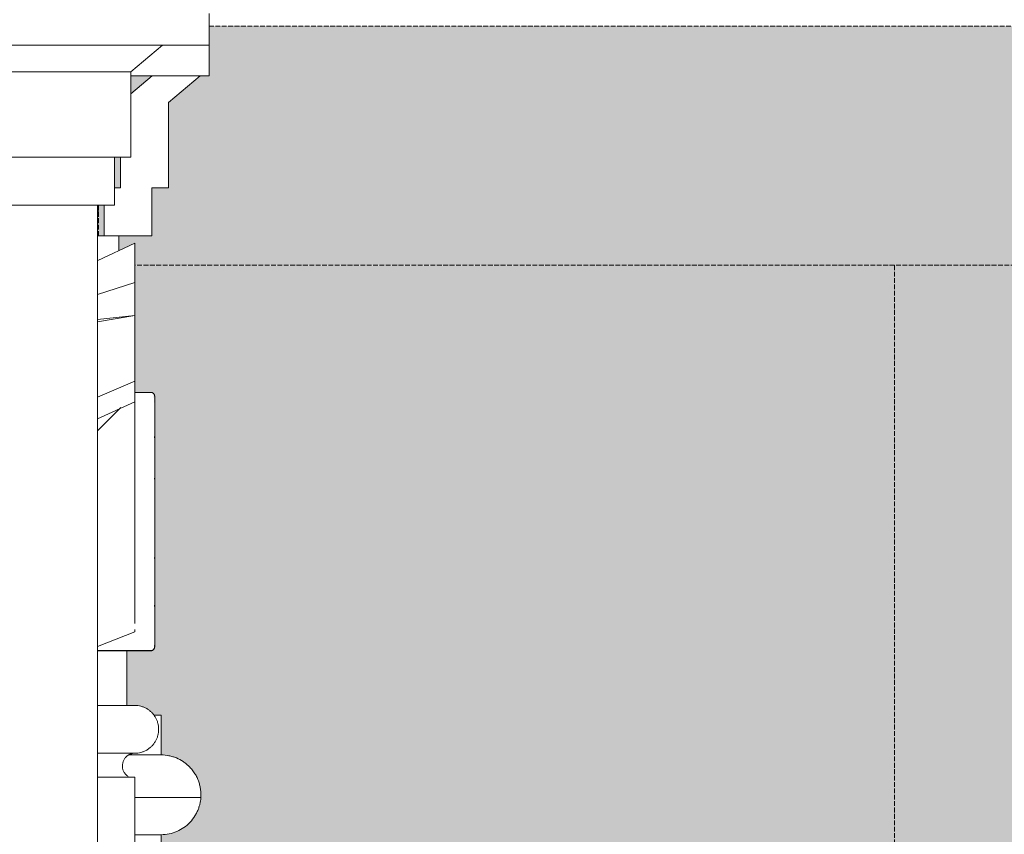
# Model space of a CAD drawing. Header units: millimetres. Extents: x -32192 to 35533, y -1740 to 8822.
# Tile 22 of 26: x 27216 to 27833, y 4083 to 4594. Entities that reach past the tile are written whole.
import ezdxf

# ---------------------------------------------------------------- set-up
doc = ezdxf.new("R2010")
doc.units = ezdxf.units.MM
doc.linetypes.add('_Tracejado médio', pattern=[4, 3, -1])
for name, color, linetype, lineweight in [('A-GENM', 13, 'Continuous', 18), ('A-ROOF', 132, 'Continuous', 25), ('A-WALL', 113, 'Continuous', 25)]:
    doc.layers.add(name, color=color, linetype=linetype, lineweight=lineweight)

# ---------------------------------------------------------------- blocks, each defined once
blk = doc.blocks.new('Generic Models 17 - Generic Models 17-3093004-ELEVAÇÃO 2 - MANTER _ DEMOLIR')
at = {"layer": 'A-GENM'}
for p, q in [((-3088.37, 4577.98), (-3088.37, 4558.7)), ((-3124.06, 4558.7), (-3137.38, 4547.52)), ((-3137.38, 4558.7), (-3088.37, 4558.7)), ((-3094.06, 4558.7), (-3124.06, 4558.7)), ((-3113.91, 4542.04), (-3094.06, 4558.7)), ((-3113.91, 4488.47), (-3113.91, 4542.04)), ((-3143.91, 4507.75), (-3143.91, 4488.47)), ((-3143.91, 4488.47), (-3147.77, 4488.47)), ((-3124.3, 4458.47), (-3124.3, 4488.47)), ((-3124.3, 4488.47), (-3113.91, 4488.47)), ((-3154.3, 4477.75), (-3154.3, 4458.47)), ((-3158.49, 4458.47), (-3145.02, 4458.47)), ((-3135.02, 4453.88), (-3158.16, 4442.96)), ((-3154.3, 4458.47), (-3124.3, 4458.47)), ((-3145.02, 4458.47), (-3145.02, 4449.16)), ((-3135.02, 4453.88), (-3135.02, 4429.12)), ((-3135.02, 4429.12), (-3158.49, 4421.79)), ((-3135.02, 4429.12), (-3135.02, 4408.47)), ((-3135.02, 4408.47), (-3158.49, 4404.55)), ((-3135.02, 4408.47), (-3158.49, 4406.07)), ((-3135.02, 4408.47), (-3135.02, 4367.29)), ((-3158.49, 4357.41), (-3135.02, 4367.29)), ((-3135.02, 4367.29), (-3135.02, 4354.64)), ((-3158.49, 4343.77), (-3135.02, 4354.49)), ((-3125.02, 4360.35), (-3135.02, 4360.35)), ((-3135.02, 4355.07), (-3135.02, 4216.27)), ((-3122.52, 4357.82), (-3122.52, 4357.85)), ((-3122.52, 4357.85), (-3122.52, 4357.82)), ((-3158.49, 4336.12), (-3143.73, 4350.74)), ((-3122.52, 4328.8), (-3122.52, 4330.78)), ((-3122.52, 4290.95), (-3122.52, 4290.7)), ((-3122.52, 4288.4), (-3122.52, 4289.29)), ((-3122.52, 4288.61), (-3122.52, 4288.89)), ((-3122.52, 4288.89), (-3122.52, 4288.4)), ((-3122.52, 4283.07), (-3122.52, 4282.92)), ((-3122.52, 4282.63), (-3122.52, 4282.92)), ((-3122.52, 4280.31), (-3122.52, 4280.15)), ((-3122.52, 4258.07), (-3122.52, 4260.14)), ((-3122.52, 4256.77), (-3122.52, 4256.67)), ((-3122.52, 4256.62), (-3122.52, 4256.52)), ((-3122.52, 4233.4), (-3122.52, 4230.96)), ((-3135.02, 4215.51), (-3135.02, 4221.68)), ((-3135.02, 4210.28), (-3158.49, 4200.93)), ((-3135.02, 4210.28), (-3135.02, 4211.58)), ((-3135.02, 4211.34), (-3135.02, 4210.28)), ((-3158.49, 4198.42), (-3125.02, 4198.42)), ((-3158.49, 4198.26), (-3125.02, 4198.26)), ((-3140.02, 4198.42), (-3140.02, 4164.06)), ((-3140.02, 4198.26), (-3125.02, 4198.26)), ((-3158.49, 4164.06), (-3140.02, 4164.06)), ((-3135.02, 4164.06), (-3158.49, 4164.06)), ((-3158.49, 4134.06), (-3135.02, 4134.06)), ((-3158.49, 4134.06), (-3135.02, 4134.06)), ((-3158.49, 4119.06), (-3135.02, 4119.06)), ((-3135.02, 4119.06), (-3135.02, 1459.06))]:
    blk.add_line(p, q, dxfattribs=at)
at = {"layer": 'A-GENM', "flags": 128}
for points in [[(-3125.02, 4360.35), (-3124.92, 4360.35), (-3124.82, 4360.35), (-3124.72, 4360.34), (-3124.62, 4360.32), (-3124.52, 4360.3), (-3124.43, 4360.28)], [(-3125.02, 4360.35), (-3124.92, 4360.35), (-3124.82, 4360.35), (-3124.72, 4360.34), (-3124.62, 4360.32), (-3124.52, 4360.3), (-3124.43, 4360.28), (-3124.33, 4360.26), (-3124.23, 4360.23), (-3124.14, 4360.19), (-3124.05, 4360.16), (-3123.96, 4360.12), (-3123.87, 4360.07), (-3123.78, 4360.02), (-3123.69, 4359.97), (-3123.61, 4359.92), (-3123.53, 4359.86), (-3123.45, 4359.8), (-3123.37, 4359.73), (-3123.3, 4359.67), (-3123.23, 4359.6), (-3123.16, 4359.52), (-3123.09, 4359.45), (-3123.03, 4359.37), (-3122.97, 4359.29), (-3122.92, 4359.21), (-3122.87, 4359.12), (-3122.82, 4359.03), (-3122.77, 4358.94), (-3122.73, 4358.85), (-3122.69, 4358.76), (-3122.66, 4358.67), (-3122.63, 4358.57), (-3122.6, 4358.47), (-3122.58, 4358.38), (-3122.56, 4358.28), (-3122.54, 4358.18), (-3122.53, 4358.08), (-3122.52, 4357.98), (-3122.52, 4357.88), (-3122.52, 4357.85)], [(-3123.53, 4359.86), (-3123.45, 4359.8), (-3123.37, 4359.73), (-3123.3, 4359.67), (-3123.23, 4359.6), (-3123.16, 4359.52), (-3123.09, 4359.45), (-3123.03, 4359.37), (-3122.97, 4359.29), (-3122.92, 4359.21), (-3122.87, 4359.12), (-3122.82, 4359.03), (-3122.77, 4358.94), (-3122.73, 4358.85), (-3122.69, 4358.76), (-3122.66, 4358.67), (-3122.63, 4358.57), (-3122.6, 4358.47), (-3122.58, 4358.38), (-3122.56, 4358.28), (-3122.54, 4358.18), (-3122.53, 4358.08), (-3122.52, 4357.98), (-3122.52, 4357.88), (-3122.52, 4357.85)], [(-3122.52, 4357.85), (-3122.52, 4357.8), (-3122.52, 4357.63), (-3122.52, 4357.35)], [(-3122.52, 4320.68), (-3122.52, 4323.14), (-3122.52, 4325.55), (-3122.52, 4327.89), (-3122.52, 4330.17), (-3122.52, 4332.38), (-3122.52, 4334.52), (-3122.52, 4336.58), (-3122.52, 4338.56), (-3122.52, 4340.46), (-3122.52, 4342.28), (-3122.52, 4344.01), (-3122.52, 4345.64), (-3122.52, 4347.18), (-3122.52, 4348.63), (-3122.52, 4349.98), (-3122.52, 4351.22), (-3122.52, 4352.37), (-3122.52, 4353.41), (-3122.52, 4354.34), (-3122.52, 4355.17), (-3122.52, 4355.89), (-3122.52, 4356.49), (-3122.52, 4356.99), (-3122.52, 4357.38), (-3122.52, 4357.65), (-3122.52, 4357.81), (-3122.52, 4357.85)], [(-3122.52, 4357.54), (-3122.52, 4357.75), (-3122.52, 4357.82)], [(-3122.52, 4357.82), (-3122.52, 4357.69), (-3122.52, 4357.43), (-3122.52, 4357.07), (-3122.52, 4356.59), (-3122.52, 4356), (-3122.52, 4355.31)], [(-3122.73, 4332.68), (-3122.69, 4332.58), (-3122.66, 4332.49), (-3122.63, 4332.39), (-3122.6, 4332.3), (-3122.58, 4332.2), (-3122.56, 4332.1), (-3122.54, 4332), (-3122.53, 4331.9), (-3122.52, 4331.8), (-3122.52, 4331.7)], [(-3122.52, 4331.01), (-3122.52, 4331.28), (-3122.52, 4331.49), (-3122.52, 4331.62), (-3122.52, 4331.67)], [(-3122.52, 4331.64), (-3122.52, 4331.53), (-3122.52, 4331.35)], [(-3122.52, 4330.87), (-3122.52, 4329.97), (-3122.52, 4328.8)], [(-3122.52, 4330.87), (-3122.52, 4329.7), (-3122.52, 4327.53), (-3122.52, 4325.3), (-3122.52, 4323.01), (-3122.52, 4320.67), (-3122.52, 4318.28), (-3122.52, 4315.85), (-3122.52, 4313.37), (-3122.52, 4310.86), (-3122.52, 4308.32), (-3122.52, 4305.74), (-3122.52, 4304.04)], [(-3122.52, 4289.74), (-3122.52, 4291.56), (-3122.52, 4293.36), (-3122.52, 4295.15), (-3122.52, 4296.93), (-3122.52, 4298.69), (-3122.52, 4300.43), (-3122.52, 4302.15), (-3122.52, 4303.84), (-3122.52, 4305.5), (-3122.52, 4307.13), (-3122.52, 4308.73), (-3122.52, 4310.3), (-3122.52, 4311.82), (-3122.52, 4313.3), (-3122.52, 4314.74), (-3122.52, 4316.14), (-3122.52, 4317.48), (-3122.52, 4318.78), (-3122.52, 4320.02), (-3122.52, 4321.21), (-3122.52, 4322.34), (-3122.52, 4323.42), (-3122.52, 4324.44), (-3122.52, 4325.39), (-3122.52, 4326.28), (-3122.52, 4327.11), (-3122.52, 4327.87), (-3122.52, 4328.57), (-3122.52, 4329.19)], [(-3122.52, 4328.51), (-3122.52, 4327.87), (-3122.52, 4327.17), (-3122.52, 4326.41), (-3122.52, 4325.59), (-3122.52, 4324.71), (-3122.52, 4323.79), (-3122.52, 4322.8), (-3122.52, 4321.77), (-3122.52, 4320.69), (-3122.52, 4319.56), (-3122.52, 4318.38), (-3122.52, 4317.16), (-3122.52, 4315.89), (-3122.52, 4314.58), (-3122.52, 4313.24), (-3122.52, 4311.86), (-3122.52, 4310.44), (-3122.52, 4309), (-3122.52, 4307.52), (-3122.52, 4306.02), (-3122.52, 4304.49)], [(-3122.52, 4233.4), (-3122.52, 4236.21), (-3122.52, 4239.09), (-3122.52, 4242.05), (-3122.52, 4245.06), (-3122.52, 4248.13), (-3122.52, 4251.25), (-3122.52, 4254.42), (-3122.52, 4257.64), (-3122.52, 4260.88), (-3122.52, 4264.17), (-3122.52, 4267.47), (-3122.52, 4270.8), (-3122.52, 4274.15), (-3122.52, 4277.5), (-3122.52, 4280.86), (-3122.52, 4284.23), (-3122.52, 4287.58), (-3122.52, 4290.93), (-3122.52, 4294.25), (-3122.52, 4297.56), (-3122.52, 4300.84), (-3122.52, 4304.09), (-3122.52, 4307.3), (-3122.52, 4310.47), (-3122.52, 4313.59), (-3122.52, 4316.66), (-3122.52, 4319.67), (-3122.52, 4320.68)], [(-3122.52, 4318.78), (-3122.52, 4317.69), (-3122.52, 4314.64), (-3122.52, 4311.53), (-3122.52, 4308.38), (-3122.52, 4305.18), (-3122.52, 4304.04)], [(-3122.52, 4304.46), (-3122.52, 4307.05), (-3122.52, 4309.61), (-3122.52, 4312.14), (-3122.52, 4314.63), (-3122.52, 4317.09), (-3122.52, 4318.78)], [(-3122.52, 4318.78), (-3122.52, 4317.87), (-3122.52, 4316.54), (-3122.52, 4315.16), (-3122.52, 4313.73), (-3122.52, 4312.26), (-3122.52, 4310.75), (-3122.52, 4309.2), (-3122.52, 4307.61), (-3122.52, 4305.99), (-3122.52, 4304.33)], [(-3122.52, 4304.33), (-3122.52, 4305.86), (-3122.52, 4307.37), (-3122.52, 4308.85), (-3122.52, 4310.3), (-3122.52, 4311.72), (-3122.52, 4313.1), (-3122.52, 4314.45), (-3122.52, 4315.76), (-3122.52, 4317.03), (-3122.52, 4318.26)], [(-3122.63, 4306.47), (-3122.6, 4306.37), (-3122.58, 4306.28), (-3122.56, 4306.18), (-3122.54, 4306.08), (-3122.53, 4305.98), (-3122.52, 4305.88), (-3122.52, 4305.78), (-3122.52, 4305.75)], [(-3122.58, 4306.28), (-3122.56, 4306.18), (-3122.54, 4306.08), (-3122.53, 4305.98), (-3122.52, 4305.88), (-3122.52, 4305.78), (-3122.52, 4305.75)], [(-3122.52, 4304.16), (-3122.52, 4304.42), (-3122.52, 4304.67), (-3122.52, 4304.88), (-3122.52, 4305.08), (-3122.52, 4305.25), (-3122.52, 4305.39), (-3122.52, 4305.51), (-3122.52, 4305.61), (-3122.52, 4305.68), (-3122.52, 4305.73), (-3122.52, 4305.75), (-3122.52, 4305.75)], [(-3122.52, 4305.75), (-3122.52, 4305.74), (-3122.52, 4305.7), (-3122.52, 4305.64), (-3122.52, 4305.55), (-3122.52, 4305.44), (-3122.52, 4305.31), (-3122.52, 4305.29)], [(-3122.52, 4305.29), (-3122.52, 4305.43), (-3122.52, 4305.54), (-3122.52, 4305.63), (-3122.52, 4305.7), (-3122.52, 4305.74), (-3122.52, 4305.75)], [(-3122.52, 4305.75), (-3122.52, 4305.74), (-3122.52, 4305.7), (-3122.52, 4305.64), (-3122.52, 4305.55), (-3122.52, 4305.44), (-3122.52, 4305.31), (-3122.52, 4305.15), (-3122.52, 4304.96), (-3122.52, 4304.75), (-3122.52, 4304.52), (-3122.52, 4304.27), (-3122.52, 4303.99), (-3122.52, 4303.69), (-3122.52, 4303.37)], [(-3122.52, 4305.29), (-3122.52, 4305.05), (-3122.52, 4304.77), (-3122.52, 4304.46), (-3122.52, 4304.12), (-3122.52, 4303.74), (-3122.52, 4303.32)], [(-3122.52, 4300.69), (-3122.52, 4301.26), (-3122.52, 4301.81), (-3122.52, 4302.32), (-3122.52, 4302.8), (-3122.52, 4303.25), (-3122.52, 4303.67), (-3122.52, 4304.06), (-3122.52, 4304.41), (-3122.52, 4304.73), (-3122.52, 4305.01), (-3122.52, 4305.25), (-3122.52, 4305.29)], [(-3122.52, 4303.24), (-3122.52, 4303.57), (-3122.52, 4303.88)], [(-3122.52, 4295.58), (-3122.52, 4296.16), (-3122.52, 4296.73), (-3122.52, 4297.29), (-3122.52, 4297.84), (-3122.52, 4298.38)], [(-3122.52, 4298.05), (-3122.52, 4297.51), (-3122.52, 4296.95), (-3122.52, 4296.39), (-3122.52, 4295.81)], [(-3122.52, 4258.32), (-3122.52, 4260.25), (-3122.52, 4262.23), (-3122.52, 4264.23), (-3122.52, 4266.26), (-3122.52, 4268.31), (-3122.52, 4270.38), (-3122.52, 4272.47), (-3122.52, 4274.57), (-3122.52, 4276.68), (-3122.52, 4278.8), (-3122.52, 4280.92), (-3122.52, 4283.04), (-3122.52, 4285.16), (-3122.52, 4287.27), (-3122.52, 4289.37), (-3122.52, 4289.74)], [(-3122.52, 4286.91), (-3122.52, 4287.15), (-3122.52, 4287.4), (-3122.52, 4287.66), (-3122.52, 4287.92), (-3122.52, 4288.18), (-3122.52, 4288.45), (-3122.52, 4288.72), (-3122.52, 4288.89)], [(-3122.52, 4288.89), (-3122.52, 4288.76), (-3122.52, 4288.49), (-3122.52, 4288.22), (-3122.52, 4287.95), (-3122.52, 4287.69), (-3122.52, 4287.44), (-3122.52, 4287.19), (-3122.52, 4286.94), (-3122.52, 4286.7), (-3122.52, 4286.47), (-3122.52, 4286.24), (-3122.52, 4286.02), (-3122.52, 4285.8), (-3122.52, 4285.6), (-3122.52, 4285.4), (-3122.52, 4285.21), (-3122.52, 4285.03), (-3122.52, 4284.85), (-3122.52, 4284.69), (-3122.52, 4284.53), (-3122.52, 4284.39), (-3122.52, 4284.25), (-3122.52, 4284.13), (-3122.52, 4284.01), (-3122.52, 4283.9), (-3122.52, 4283.81), (-3122.52, 4283.73), (-3122.52, 4283.65), (-3122.52, 4283.59), (-3122.52, 4283.54), (-3122.52, 4283.5), (-3122.52, 4283.47), (-3122.52, 4283.45), (-3122.52, 4283.44)], [(-3122.52, 4283.44), (-3122.52, 4283.34), (-3122.53, 4283.24)], [(-3122.52, 4283.44), (-3122.52, 4283.34), (-3122.53, 4283.24)], [(-3122.52, 4284.67), (-3122.52, 4284.83), (-3122.52, 4285), (-3122.52, 4285.18), (-3122.52, 4285.37), (-3122.52, 4285.57), (-3122.52, 4285.77), (-3122.52, 4285.99)], [(-3122.52, 4283.44), (-3122.52, 4283.45), (-3122.52, 4283.46), (-3122.52, 4283.49), (-3122.52, 4283.53), (-3122.52, 4283.58), (-3122.52, 4283.64), (-3122.52, 4283.71), (-3122.52, 4283.8), (-3122.52, 4283.89), (-3122.52, 4283.99), (-3122.52, 4284.11), (-3122.52, 4284.23), (-3122.52, 4284.37), (-3122.52, 4284.51)], [(-3122.52, 4283.89), (-3122.52, 4283.79), (-3122.52, 4283.71), (-3122.52, 4283.64), (-3122.52, 4283.58), (-3122.52, 4283.53), (-3122.52, 4283.49), (-3122.52, 4283.46), (-3122.52, 4283.45), (-3122.52, 4283.44)], [(-3122.52, 4283.44), (-3122.52, 4283.45), (-3122.52, 4283.46), (-3122.52, 4283.49), (-3122.52, 4283.53), (-3122.52, 4283.58), (-3122.52, 4283.64), (-3122.52, 4283.71), (-3122.52, 4283.8), (-3122.52, 4283.89)], [(-3122.52, 4260.76), (-3122.52, 4261.34), (-3122.52, 4261.94), (-3122.52, 4262.59), (-3122.52, 4263.26), (-3122.52, 4263.96), (-3122.52, 4264.7), (-3122.52, 4265.46), (-3122.52, 4266.26), (-3122.52, 4267.08), (-3122.52, 4267.92), (-3122.52, 4268.79), (-3122.52, 4269.68), (-3122.52, 4270.59), (-3122.52, 4271.53)], [(-3122.52, 4256.62), (-3122.52, 4256.52), (-3122.53, 4256.42), (-3122.54, 4256.32), (-3122.55, 4256.22)], [(-3122.52, 4260.14), (-3122.52, 4258.73), (-3122.52, 4255.51), (-3122.52, 4252.32), (-3122.52, 4249.18), (-3122.52, 4246.09), (-3122.52, 4243.06), (-3122.52, 4240.09), (-3122.52, 4237.18), (-3122.52, 4234.34), (-3122.52, 4233.4)], [(-3122.52, 4260.14), (-3122.52, 4258.66), (-3122.52, 4256.75), (-3122.52, 4254.88), (-3122.52, 4253.05), (-3122.52, 4251.26), (-3122.52, 4249.52), (-3122.52, 4247.83), (-3122.52, 4246.2), (-3122.52, 4244.61), (-3122.52, 4243.09), (-3122.52, 4241.63), (-3122.52, 4240.23), (-3122.52, 4238.89), (-3122.52, 4237.62), (-3122.52, 4236.42), (-3122.52, 4235.29), (-3122.52, 4234.23), (-3122.52, 4234.05)], [(-3122.52, 4260.14), (-3122.52, 4259.21), (-3122.52, 4256.88), (-3122.52, 4254.6), (-3122.52, 4252.38), (-3122.52, 4251.3)], [(-3122.52, 4234.05), (-3122.52, 4235.09), (-3122.52, 4236.21), (-3122.52, 4237.4), (-3122.52, 4238.65), (-3122.52, 4239.98), (-3122.52, 4241.37), (-3122.52, 4242.82), (-3122.52, 4244.33), (-3122.52, 4245.91), (-3122.52, 4247.53), (-3122.52, 4249.21), (-3122.52, 4250.94), (-3122.52, 4252.72), (-3122.52, 4254.55), (-3122.52, 4256.41), (-3122.52, 4258.07)], [(-3122.52, 4251.3), (-3122.52, 4253.5), (-3122.52, 4255.75), (-3122.52, 4258.05)], [(-3122.52, 4257.81), (-3122.52, 4257.49), (-3122.52, 4257.22), (-3122.52, 4257), (-3122.52, 4256.83), (-3122.52, 4256.71), (-3122.52, 4256.64), (-3122.52, 4256.62)], [(-3122.52, 4256.77), (-3122.52, 4256.79), (-3122.52, 4256.85), (-3122.52, 4256.96), (-3122.52, 4257.1), (-3122.52, 4257.29), (-3122.52, 4257.52), (-3122.52, 4257.79)], [(-3122.52, 4257.35), (-3122.52, 4257.15), (-3122.52, 4256.99), (-3122.52, 4256.88), (-3122.52, 4256.8), (-3122.52, 4256.77), (-3122.52, 4256.77)], [(-3122.52, 4256.62), (-3122.52, 4256.65), (-3122.52, 4256.72), (-3122.52, 4256.85), (-3122.52, 4257.03), (-3122.52, 4257.25)], [(-3122.52, 4256.77), (-3122.52, 4256.67), (-3122.52, 4256.63), (-3122.52, 4256.62)], [(-3122.52, 4256.62), (-3122.52, 4256.65), (-3122.52, 4256.72), (-3122.52, 4256.77)], [(-3122.52, 4228.76), (-3122.52, 4229.36), (-3122.52, 4230.04), (-3122.52, 4230.82), (-3122.52, 4231.68), (-3122.52, 4232.63), (-3122.52, 4233.66), (-3122.52, 4234.77), (-3122.52, 4235.97), (-3122.52, 4237.24), (-3122.52, 4238.59), (-3122.52, 4240.01), (-3122.52, 4241.51), (-3122.52, 4243.07), (-3122.52, 4244.71), (-3122.52, 4246.41), (-3122.52, 4248.17), (-3122.52, 4249.99), (-3122.52, 4251.3)], [(-3122.52, 4251.3), (-3122.52, 4249.44), (-3122.52, 4247.64), (-3122.52, 4245.9), (-3122.52, 4244.22), (-3122.52, 4242.61), (-3122.52, 4241.06), (-3122.52, 4239.58), (-3122.52, 4238.18), (-3122.52, 4236.86), (-3122.52, 4235.61), (-3122.52, 4234.43), (-3122.52, 4233.35), (-3122.52, 4232.34), (-3122.52, 4231.42), (-3122.52, 4230.58), (-3122.52, 4229.83), (-3122.52, 4229.17), (-3122.52, 4228.6), (-3122.52, 4228.12), (-3122.52, 4227.73), (-3122.52, 4227.43), (-3122.52, 4227.23), (-3122.52, 4227.12), (-3122.52, 4227.1)], [(-3122.52, 4234.05), (-3122.52, 4232.99), (-3122.52, 4232.01), (-3122.52, 4231.12), (-3122.52, 4230.31), (-3122.52, 4229.59), (-3122.52, 4228.96), (-3122.52, 4228.43)], [(-3122.52, 4227.1), (-3122.52, 4227.14), (-3122.52, 4227.28), (-3122.52, 4227.51), (-3122.52, 4227.84), (-3122.52, 4228.25), (-3122.52, 4228.76), (-3122.52, 4229.36), (-3122.52, 4230.04), (-3122.52, 4230.82), (-3122.52, 4231.68), (-3122.52, 4232.63), (-3122.52, 4233.66), (-3122.52, 4234.05)], [(-3122.52, 4200.76), (-3122.52, 4200.82), (-3122.52, 4201), (-3122.52, 4201.3), (-3122.52, 4201.72), (-3122.52, 4202.25), (-3122.52, 4202.91), (-3122.52, 4203.68), (-3122.52, 4204.56), (-3122.52, 4205.56), (-3122.52, 4206.67), (-3122.52, 4207.89), (-3122.52, 4209.22), (-3122.52, 4210.65), (-3122.52, 4212.19), (-3122.52, 4213.83), (-3122.52, 4215.57), (-3122.52, 4217.41), (-3122.52, 4219.34), (-3122.52, 4221.35), (-3122.52, 4223.46), (-3122.52, 4225.65), (-3122.52, 4227.92), (-3122.52, 4230.26), (-3122.52, 4232.68), (-3122.52, 4233.4)], [(-3122.52, 4227.1), (-3122.52, 4227), (-3122.53, 4226.9), (-3122.54, 4226.8), (-3122.55, 4226.7), (-3122.57, 4226.6), (-3122.59, 4226.5), (-3122.62, 4226.4), (-3122.65, 4226.31), (-3122.68, 4226.21), (-3122.72, 4226.12)], [(-3122.52, 4227.1), (-3122.52, 4227), (-3122.53, 4226.9), (-3122.54, 4226.8), (-3122.55, 4226.7), (-3122.57, 4226.6), (-3122.59, 4226.5), (-3122.62, 4226.4), (-3122.65, 4226.31)], [(-3122.52, 4227.35), (-3122.52, 4227.18), (-3122.52, 4227.1), (-3122.52, 4227.1)], [(-3122.52, 4227.1), (-3122.52, 4227.14), (-3122.52, 4227.28)], [(-3122.52, 4226.3), (-3122.52, 4224.09), (-3122.52, 4221.96), (-3122.52, 4219.91), (-3122.52, 4217.96), (-3122.52, 4216.1), (-3122.52, 4214.33), (-3122.52, 4212.66), (-3122.52, 4211.09), (-3122.52, 4209.63), (-3122.52, 4208.27), (-3122.52, 4207.01), (-3122.52, 4205.87), (-3122.52, 4204.84), (-3122.52, 4203.92), (-3122.52, 4203.12), (-3122.52, 4202.43), (-3122.52, 4201.86), (-3122.52, 4201.41), (-3122.52, 4201.07), (-3122.52, 4200.86), (-3122.52, 4200.77), (-3122.52, 4200.76)], [(-3122.61, 4201.57), (-3122.52, 4200.92), (-3122.61, 4200.27), (-3122.86, 4199.67), (-3123.25, 4199.15), (-3123.77, 4198.75), (-3124.37, 4198.5), (-3125.02, 4198.42)], [(-3122.52, 4200.76), (-3122.52, 4200.66), (-3122.53, 4200.56), (-3122.54, 4200.46), (-3122.55, 4200.36), (-3122.57, 4200.26), (-3122.59, 4200.17), (-3122.62, 4200.07), (-3122.65, 4199.97), (-3122.68, 4199.88), (-3122.72, 4199.79), (-3122.76, 4199.7), (-3122.8, 4199.61), (-3122.85, 4199.52), (-3122.9, 4199.43), (-3122.96, 4199.35), (-3123.02, 4199.27), (-3123.08, 4199.19), (-3123.14, 4199.11), (-3123.21, 4199.04), (-3123.28, 4198.97), (-3123.35, 4198.9), (-3123.43, 4198.83), (-3123.51, 4198.77), (-3123.59, 4198.71), (-3123.67, 4198.66), (-3123.76, 4198.6), (-3123.84, 4198.56), (-3123.93, 4198.51), (-3124.02, 4198.47), (-3124.12, 4198.43), (-3124.21, 4198.4), (-3124.3, 4198.37), (-3124.4, 4198.34), (-3124.5, 4198.32), (-3124.6, 4198.3), (-3124.7, 4198.28), (-3124.79, 4198.27), (-3124.89, 4198.26), (-3124.99, 4198.26), (-3125.02, 4198.26)], [(-3122.52, 4200.76), (-3122.52, 4200.66), (-3122.53, 4200.56), (-3122.54, 4200.46), (-3122.55, 4200.36), (-3122.57, 4200.26), (-3122.59, 4200.17), (-3122.62, 4200.07), (-3122.65, 4199.97), (-3122.68, 4199.88), (-3122.72, 4199.79), (-3122.76, 4199.7)], [(-3122.52, 4200.76), (-3122.52, 4200.82), (-3122.52, 4200.92)], [(-3122.52, 4200.92), (-3122.52, 4200.78), (-3122.52, 4200.76)], [(-3122.85, 4199.52), (-3122.9, 4199.43), (-3122.96, 4199.35), (-3123.02, 4199.27), (-3123.08, 4199.19), (-3123.14, 4199.11), (-3123.21, 4199.04), (-3123.28, 4198.97), (-3123.35, 4198.9), (-3123.43, 4198.83), (-3123.51, 4198.77), (-3123.59, 4198.71), (-3123.67, 4198.66), (-3123.76, 4198.6), (-3123.84, 4198.56), (-3123.93, 4198.51), (-3124.02, 4198.47), (-3124.12, 4198.43), (-3124.21, 4198.4), (-3124.3, 4198.37), (-3124.4, 4198.34), (-3124.5, 4198.32), (-3124.6, 4198.3), (-3124.7, 4198.28), (-3124.79, 4198.27), (-3124.89, 4198.26), (-3124.99, 4198.26), (-3125.02, 4198.26)]]:
    blk.add_lwpolyline(points, dxfattribs=at)
at = {"layer": 'A-GENM'}
for points in [[(-3122.52, 4256.77), (-3122.52, 4256.63), (-3122.53, 4256.48), (-3122.56, 4256.34)], [(-3125.02, 4198.42), (-3124.73, 4198.42), (-3124.15, 4198.52), (-3123.38, 4198.96), (-3122.81, 4199.64), (-3122.51, 4200.48), (-3122.51, 4201.07), (-3122.56, 4201.35)]]:
    blk.add_open_spline(points, degree=3, dxfattribs=at)
for points, knots in [([(-3122.52, 4200.92), (-3122.52, 4200.77), (-3122.56, 4200.34), (-3122.81, 4199.64), (-3123.38, 4198.98), (-3123.89, 4198.64), (-3124.17, 4198.57)], [-0.4999449, -0.4999449, -0.4999449, -0.4999449, -0.4444444, -0.3333333, -0.2222222, -0.1111111, -0.1111111, -0.1111111, -0.1111111]), ([(-3135.02, 4134.06), (-3133.68, 4134.06), (-3131.75, 4134.32), (-3129.27, 4135.16), (-3127.79, 4135.89), (-3126.69, 4136.58), (-3125.62, 4137.34), (-3124.63, 4138.21), (-3123.74, 4139.16), (-3122.9, 4140.17), (-3121.99, 4141.54), (-3121.13, 4143.3), (-3120.28, 4145.79), (-3119.85, 4149.06), (-3120.28, 4152.33), (-3121.13, 4154.82), (-3121.99, 4156.58), (-3122.9, 4157.94), (-3123.74, 4158.96), (-3124.63, 4159.91), (-3125.87, 4160.99), (-3127.23, 4161.9), (-3128.38, 4162.52), (-3129.58, 4163.06), (-3131.75, 4163.8), (-3133.68, 4164.06), (-3135.02, 4164.06)], [0, 0, 0, 0, 0.083333, 0.125, 0.166667, 0.1875, 0.208333, 0.25, 0.270833, 0.291667, 0.333333, 0.375, 0.416667, 0.5, 0.583333, 0.625, 0.666667, 0.708333, 0.729167, 0.75, 0.791667, 0.833333, 0.854167, 0.875, 0.916667, 1, 1, 1, 1]), ([(-3138.44, 4119.06), (-3139.02, 4119.35), (-3140.07, 4120.06), (-3141.16, 4121.24), (-3141.84, 4122.33), (-3142.38, 4123.48), (-3142.79, 4125.03), (-3142.82, 4126.96), (-3142.47, 4128.52), (-3141.96, 4129.7), (-3141.48, 4130.53), (-3141, 4131.16), (-3140.57, 4131.64), (-3140.01, 4132.19), (-3139.4, 4132.65), (-3138.78, 4133.02), (-3138.37, 4133.25), (-3137.82, 4133.5), (-3137.14, 4133.74), (-3136.22, 4133.97), (-3135.51, 4134.05), (-3135.02, 4134.06)], [0, 0, 0, 0, 0.090909, 0.181818, 0.227273, 0.272727, 0.363636, 0.454545, 0.545455, 0.590909, 0.636364, 0.681818, 0.704545, 0.727273, 0.795455, 0.8125, 0.829545, 0.863636, 0.897727, 0.931818, 1, 1, 1, 1])]:
    blk.add_open_spline(points, degree=3, knots=knots, dxfattribs=at)
blk = doc.blocks.new('ornamento esquadrias - ornamento esquadrias-V6-ELEVAÇÃO 2 - MANTER _ DEMOLIR')
at = {"layer": 'A-GENM'}
for p, q in [((-3123.14, 4158.01), (-3118.49, 4158.01)), ((-3118.49, 4158.01), (-3118.49, 4133.01)), ((-3138.78, 4133.01), (-3118.49, 4133.01)), ((-3138.78, 4133.01), (-3118.49, 4133.01)), ((-3135.02, 4106.42), (-3093.54, 4106.42)), ((-3135.02, 4083.01), (-3118.49, 4083.01)), ((-3135.02, 4083.01), (-3118.49, 4083.01)), ((-3118.49, 4083.01), (-3118.49, 4069.06))]:
    blk.add_line(p, q, dxfattribs=at)
for points, knots in [([(-3093.54, 4106.42), (-3093.42, 4107.97), (-3093.51, 4110.36), (-3094.1, 4113.7), (-3094.71, 4115.82), (-3095.36, 4117.5), (-3096.1, 4119.2), (-3097.01, 4120.86), (-3098.09, 4122.46), (-3099.28, 4124.05), (-3100.79, 4125.74), (-3102.72, 4127.44), (-3105.28, 4129.34), (-3108.1, 4130.84), (-3111.2, 4131.96), (-3114.33, 4132.75), (-3116.8, 4133), (-3118.49, 4133.01)], [0, 0, 0, 0, 0.142857, 0.214286, 0.285714, 0.321429, 0.357143, 0.428571, 0.464286, 0.5, 0.571429, 0.625, 0.678571, 0.785714, 0.839286, 0.892857, 1, 1, 1, 1]), ([(-3118.49, 4083.01), (-3116.76, 4083.02), (-3113.4, 4083.35), (-3108.54, 4084.89), (-3104.12, 4087.34), (-3100.24, 4090.67), (-3097.61, 4094.07), (-3096.21, 4096.63), (-3095.53, 4098.1), (-3094.94, 4099.55), (-3094.49, 4100.97), (-3094.15, 4102.32), (-3093.73, 4104.22), (-3093.55, 4105.56), (-3093.54, 4106.42)], [0, 0, 0, 0, 0.125, 0.25, 0.375, 0.5, 0.625, 0.6875, 0.71875, 0.75, 0.8125, 0.84375, 0.875, 1, 1, 1, 1])]:
    blk.add_open_spline(points, degree=3, knots=knots, dxfattribs=at)
blk = doc.blocks.new('ORNAMENTO 2 - ORNAMENTO 2-4325827-ELEVAÇÃO 2 - MANTER _ DEMOLIR')
at = {"layer": 'A-GENM'}
for p, q in [((-3088.37, 4577.98), (-3088.37, 4597.98)), ((-3088.37, 4577.98), (-18348.49, 4577.98)), ((-3137.38, 4561.32), (-3117.53, 4577.98)), ((-3137.38, 4561.32), (-3350.06, 4561.32)), ((-3137.38, 4507.75), (-3137.38, 4561.32)), ((-3137.38, 4507.75), (-3350.06, 4507.75)), ((-3147.77, 4477.75), (-3147.77, 4507.75)), ((-3147.77, 4477.75), (-3350.06, 4477.75))]:
    blk.add_line(p, q, dxfattribs=at)

msp = doc.modelspace()

# ---------------------------------------------------------------- hatches: boundary and pattern name
at = {"layer": 'A-ROOF'}
h = msp.add_hatch(color=254, dxfattribs=at)
h.paths.add_polyline_path([(30510.56, 4440), (30604.42, 4440), (30604.42, 4590), (27334.54, 4590), (27334.54, 4558.7), (27328.85, 4558.7), (27309, 4542.04), (27309, 4488.47), (27298.61, 4488.47), (27298.61, 4458.47), (27277.89, 4458.47), (27277.89, 4449.16), (27287.89, 4453.88), (27287.89, 4440), (29080.81, 4440)], flags=0)
h.paths.add_polyline_path([(27265.23, 4458.47), (27268.61, 4458.47), (27268.61, 4477.75), (27265.23, 4477.75)], flags=0)
h.paths.add_polyline_path([(27279, 4488.47), (27279, 4507.75), (27275.14, 4507.75), (27275.14, 4488.47)], flags=0)
h.paths.add_polyline_path([(27285.53, 4547.52), (27298.61, 4558.7), (27285.53, 4558.7)], flags=0)
msp.add_hatch(color=254, dxfattribs=at).paths.add_polyline_path([(27265.23, 4471.93), (27265.23, 4477.75), (27264.42, 4477.75), (27264.42, 4471.93)], flags=0)
at = {"layer": 'A-WALL'}
h = msp.add_hatch(color=254, dxfattribs=at)
h.paths.add_polyline_path([(27364.42, 830), (27764.42, 830), (27764.42, 2330), (27320.39, 2330), (27319.97, 1518.32), (27318.72, 1515.31), (27316.73, 1512.72), (27314.14, 1510.73), (27311.13, 1509.48), (27307.89, 1509.06), (27287.89, 1509.06), (27287.89, 1459.06), (27301.11, 1456.07), (27313.21, 1449.99), (27323.48, 1441.16), (27331.32, 1430.11), (27336.26, 1417.49), (27338.01, 1404.06), (27331.66, 1403.34), (27325.7, 1401.05), (27320.52, 1397.32), (27316.45, 1392.4), (27313.75, 1386.61), (27312.61, 1380.32), (27313.75, 1372.02), (27315.16, 1367.91), (27319.88, 1361.54), (27323.47, 1358.34), (27329.15, 1355.43), (27335.39, 1354.06), (27335.39, 1344.06), (27340.57, 1343.38), (27345.39, 1341.38), (27349.53, 1338.2), (27352.71, 1334.06), (27354.71, 1329.23), (27355.39, 1324.06), (27354.71, 1318.88), (27352.71, 1314.06), (27349.53, 1309.92), (27345.39, 1306.74), (27340.57, 1304.74), (27331.64, 1303.05), (27328.9, 1300.31), (27327.89, 1296.56), (27328.9, 1292.81), (27331.64, 1290.06), (27335.39, 1289.06), (27335.39, 1259.06), (27352.91, 1259.06), (27352.91, 930), (27364.42, 930)], flags=0)
h.paths.add_polyline_path([(27651.06, 3130), (27764.42, 3130), (27764.42, 4440), (27287.89, 4439.72), (27287.89, 4360.32), (27299.14, 4359.99), (27299.66, 4359.59), (27300.36, 4349.82), (27300.39, 4271.6), (27300.06, 4199.67), (27299.14, 4199.29), (27297.89, 4198.42), (27282.89, 4198.33), (27282.89, 4164.06), (27291.77, 4163.55), (27295.39, 4162.05), (27300.88, 4158.01), (27304.42, 4158.01), (27304.42, 4133.01), (27310.93, 4132.14), (27316.9, 4129.67), (27321.89, 4125.89), (27325.62, 4121.26), (27328.03, 4116.24), (27329.21, 4111.21), (27328.97, 4103.26), (27327.81, 4099.19), (27325.66, 4094.82), (27321.89, 4090.23), (27318.11, 4087.16), (27314.3, 4085.04), (27309.48, 4083.52), (27304.42, 4083.01), (27304.42, 4069.06), (27311.13, 4068.63), (27314.14, 4067.38), (27316.75, 4065.37), (27318.72, 4062.81), (27319.97, 4059.77), (27320.39, 4052.49), (27320.39, 3130), (27532.15, 3130)], flags=0)
h.paths.add_polyline_path([(27265.23, 4458.47), (27265.23, 4471.93), (27264.42, 4471.93), (27264.76, 4458.47)], flags=0)
msp.add_hatch(color=254, dxfattribs=at).paths.add_polyline_path([(30374.42, 830), (30374.42, 4440), (27764.42, 4440), (27764.42, 830), (29080.81, 830)], flags=0)

# ---------------------------------------------------------------- linework, layer by layer
at = {"layer": 'A-ROOF', "color": 30, "linetype": '_Tracejado médio', "lineweight": 18}
for p, q in [((27334.54, 4590), (30604.42, 4590)), ((27265.23, 4458.47), (27265.23, 4477.75)), ((30604.42, 4440), (27287.89, 4440))]:
    msp.add_line(p, q, dxfattribs=at)
at = {"layer": 'A-WALL', "lineweight": 18}
msp.add_line((27264.42, 1280), (27264.42, 4477.75), dxfattribs=at)
at = {"layer": 'A-WALL', "color": 30, "linetype": '_Tracejado médio', "lineweight": 18}
for p, q in [((27265.23, 4471.93), (27264.42, 4471.93)), ((27764.42, 4440), (27764.42, 830))]:
    msp.add_line(p, q, dxfattribs=at)

# ---------------------------------------------------------------- block references
at = {"layer": 'A-GENM'}
for name in ['Generic Models 17 - Generic Models 17-3093004-ELEVAÇÃO 2 - MANTER _ DEMOLIR', 'ORNAMENTO 2 - ORNAMENTO 2-4325827-ELEVAÇÃO 2 - MANTER _ DEMOLIR', 'ornamento esquadrias - ornamento esquadrias-V6-ELEVAÇÃO 2 - MANTER _ DEMOLIR']:
    msp.add_blockref(name, (30422.91, 0), dxfattribs=at)

doc.saveas('drawing.dxf')
